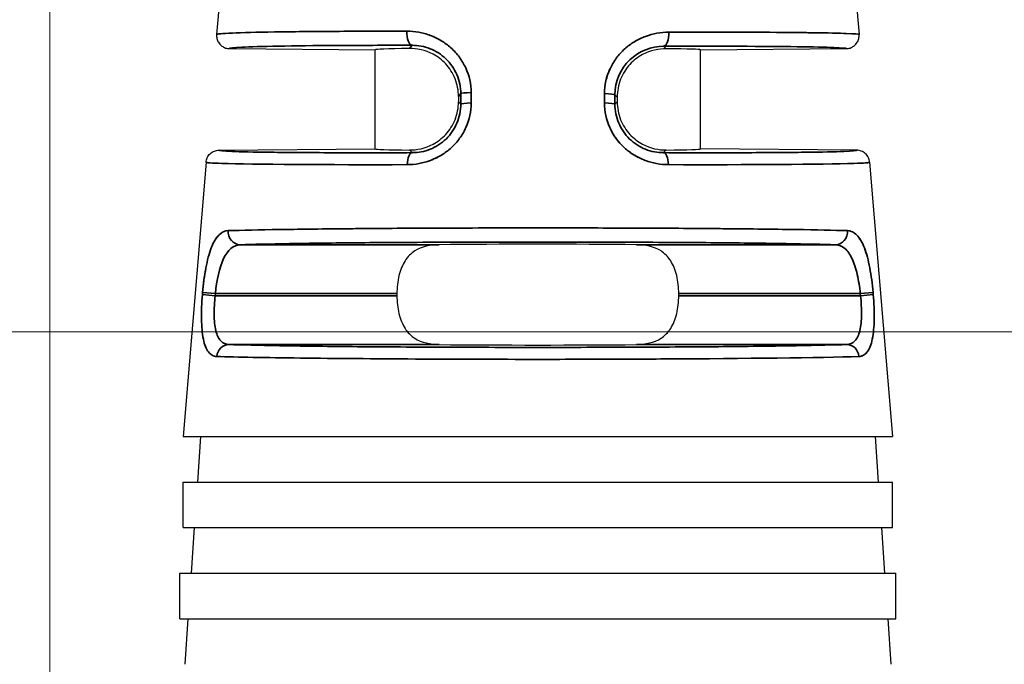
# Model space of a CAD drawing. Header units: millimetres. Extents: x 399 to 6076, y -1991 to 1602.
# Tile 42 of 256: x 4572 to 4587, y -1759 to -1749. Entities that reach past the tile are written whole.
import ezdxf

# ---------------------------------------------------------------- set-up
doc = ezdxf.new("R2010")
doc.units = ezdxf.units.MM
for name, color, linetype, lineweight in [('AM_5', 3, 'Continuous', 25), ('可見 (ISO)', 7, 'Continuous', 25), ('窄部可見 (ISO)', 7, 'Continuous', 35)]:
    doc.layers.add(name, color=color, linetype=linetype, lineweight=lineweight)
doc.styles.add('尺寸標註', font='romans.shx', dxfattribs={"bigfont": 'CHINESET.SHX'})
doc.dimstyles.new('CNS1$0', dxfattribs={"dimtxt": 2.5, "dimasz": 2.5, "dimexe": 1, "dimexo": 1, "dimgap": 1.5, "dimtad": 1, "dimtoh": 1, "dimdec": 1, "dimdsep": 46, "dimtxsty": '尺寸標註', "dimcen": 0, "dimclrd": 2, "dimclre": 2, "dimclrt": 1, "dimadec": 0, "dimazin": 2, "dimtp": 0.1, "dimtm": 0.1, "dimtfac": 0.71, "dimtdec": 1, "dimtmove": 0, "dimatfit": 0, "dimfxl": 0, "dimlwd": 13, "dimlwe": 13, "dimarcsym": 0})

# ---------------------------------------------------------------- blocks, each defined once
blk = doc.blocks.new('*D355')
at = {"layer": 'AM_5', "color": 2, "lineweight": 13}
for p, q in [((4572.085, -1763.994), (4572.085, -1694.144)), ((4689.402, -1761.29), (4689.402, -1694.144)), ((4686.902, -1695.144), (4574.585, -1695.144))]:
    blk.add_line(p, q, dxfattribs=at)
at = {"layer": 'AM_5', "color": 2}
for points in [[(4574.585, -1694.728), (4574.585, -1695.561), (4572.085, -1695.144)], [(4686.902, -1694.728), (4686.902, -1695.561), (4689.402, -1695.144)]]:
    blk.add_solid(points, dxfattribs=at)
at = {"layer": 'Defpoints', "color": 0}
for p in [(4572.085, -1695.144), (4689.402, -1762.29), (4572.085, -1764.994)]:
    blk.add_point(p, dxfattribs=at)
at = {"layer": 'AM_5', "color": 1, "insert": (4630.743, -1692.394), "char_height": 2.5, "attachment_point": 5, "style": '尺寸標註'}
blk.add_mtext('117.3', dxfattribs=at)
blk = doc.blocks.new('*D357')
at = {"layer": 'AM_5', "color": 2, "lineweight": 13}
for p, q in [((4623.303, -1754.144), (4558.987, -1754.144)), ((4559.987, -1756.644), (4559.987, -1770.194)), ((4565.975, -1772.694), (4558.987, -1772.694))]:
    blk.add_line(p, q, dxfattribs=at)
at = {"layer": 'AM_5', "color": 2}
for points in [[(4559.571, -1756.644), (4560.404, -1756.644), (4559.987, -1754.144)], [(4559.571, -1770.194), (4560.404, -1770.194), (4559.987, -1772.694)]]:
    blk.add_solid(points, dxfattribs=at)
at = {"layer": 'Defpoints', "color": 0}
for p in [(4624.303, -1754.144), (4559.987, -1772.694), (4566.975, -1772.694)]:
    blk.add_point(p, dxfattribs=at)
at = {"layer": 'AM_5', "color": 1, "insert": (4557.237, -1763.419), "char_height": 2.5, "attachment_point": 5, "rotation": 90, "style": '尺寸標註'}
blk.add_mtext('18.6', dxfattribs=at)

msp = doc.modelspace()

# ---------------------------------------------------------------- linework, layer by layer
at = {"layer": '可見 (ISO)'}
for p, q in [((4574.985, -1745.534), (4574.649, -1749.576)), ((4584.185, -1745.534), (4584.521, -1749.576)), ((4574.847, -1749.793), (4577.085, -1749.813)), ((4582.085, -1749.813), (4584.323, -1749.793)), ((4577.085, -1751.334), (4577.085, -1749.813)), ((4582.085, -1751.334), (4582.085, -1749.813)), ((4578.366, -1750.529), (4578.366, -1750.61)), ((4580.805, -1750.537), (4580.805, -1750.61)), ((4574.683, -1751.355), (4577.085, -1751.334)), ((4584.487, -1751.355), (4582.085, -1751.334)), ((4574.486, -1751.539), (4574.135, -1755.754)), ((4584.684, -1751.539), (4585.035, -1755.754)), ((4577.42, -1753.556), (4577.42, -1753.59)), ((4581.75, -1753.59), (4581.75, -1753.556)), ((4574.135, -1755.754), (4585.035, -1755.754)), ((4574.403, -1755.754), (4574.354, -1756.454)), ((4584.767, -1755.754), (4584.816, -1756.454)), ((4574.135, -1756.454), (4585.035, -1756.454)), ((4574.135, -1757.154), (4574.135, -1756.454)), ((4585.035, -1757.154), (4585.035, -1756.454)), ((4574.135, -1757.154), (4585.035, -1757.154)), ((4574.305, -1757.154), (4574.256, -1757.854)), ((4584.865, -1757.154), (4584.914, -1757.854)), ((4574.085, -1757.854), (4585.085, -1757.854)), ((4574.085, -1758.554), (4574.085, -1757.854)), ((4585.085, -1758.554), (4585.085, -1757.854)), ((4574.085, -1758.554), (4585.085, -1758.554)), ((4574.207, -1758.554), (4574.158, -1759.254)), ((4584.963, -1758.554), (4585.012, -1759.254))]:
    msp.add_line(p, q, dxfattribs=at)
for centre, major_axis, ratio, start_param, end_param in [((4579.585, -1749.834), (2.5, -0.022), 0.017454, 2.47973, 3.141745), ((4579.585, -1749.834), (2.5, 0.022), 0.013962, 6.283049, 6.945058), ((4579.585, -1751.313), (-2.5, -0.022), 0.013962, 6.283049, 6.945058), ((4579.585, -1751.313), (2.5, -0.022), 0.013962, 5.621312, 6.283322), ((4579.585, -1752.834), (2.5, 0), 0.013964, 0.920346, 2.221246), ((4579.585, -1754.313), (-2.5, 0), 0.013964, 0.920346, 2.221246)]:
    msp.add_ellipse(centre, major_axis=major_axis, ratio=ratio, start_param=start_param, end_param=end_param, dxfattribs=at)
for points, knots in [([(4574.649, -1749.576), (4574.649, -1749.577), (4574.648, -1749.589), (4574.649, -1749.616), (4574.651, -1749.626), (4574.658, -1749.657), (4574.666, -1749.677), (4574.69, -1749.718), (4574.708, -1749.738), (4574.746, -1749.766), (4574.766, -1749.777), (4574.806, -1749.79), (4574.826, -1749.793), (4574.847, -1749.793)], [0, 0, 0, 0, 0.000291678, 0.000291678, 0.000475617, 0.000475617, 0.000865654, 0.000865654, 0.001338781, 0.001338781, 0.001736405, 0.001736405, 0.002102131, 0.002102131, 0.002102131, 0.002102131]), ([(4584.323, -1749.793), (4584.344, -1749.793), (4584.364, -1749.79), (4584.404, -1749.777), (4584.424, -1749.766), (4584.462, -1749.738), (4584.48, -1749.718), (4584.504, -1749.677), (4584.512, -1749.657), (4584.521, -1749.616), (4584.523, -1749.596), (4584.521, -1749.576)], [-0.03297966, -0.03297966, -0.03297966, -0.03297966, -0.02690514, -0.02690514, -0.02030084, -0.02030084, -0.01244198, -0.01244198, -0.00596311, -0.00596311, -0.00000001, -0.00000001, -0.00000001, -0.00000001]), ([(4578.366, -1750.529), (4578.366, -1750.438), (4578.348, -1750.342), (4578.278, -1750.168), (4578.227, -1750.09), (4578.116, -1749.969), (4578.042, -1749.914), (4577.858, -1749.815), (4577.718, -1749.789), (4577.613, -1749.79)], [0.5796584, 0.5796584, 0.5796584, 0.5796584, 0.6069081, 0.6069081, 0.6341577, 0.6341577, 0.6611202, 0.6611202, 0.7119119, 0.7119119, 0.7119119, 0.7119119]), ([(4581.557, -1749.796), (4581.452, -1749.795), (4581.312, -1749.821), (4581.128, -1749.92), (4581.054, -1749.976), (4580.943, -1750.097), (4580.892, -1750.175), (4580.822, -1750.35), (4580.805, -1750.446), (4580.805, -1750.537)], [1.026939, 1.026939, 1.026939, 1.026939, 1.0777476, 1.0777476, 1.1047295, 1.1047295, 1.1319998, 1.1319998, 1.15927, 1.15927, 1.15927, 1.15927]), ([(4577.613, -1751.351), (4577.718, -1751.352), (4577.858, -1751.326), (4578.041, -1751.227), (4578.115, -1751.171), (4578.226, -1751.05), (4578.278, -1750.972), (4578.348, -1750.798), (4578.366, -1750.701), (4578.366, -1750.61)], [0.4472991, 0.4472991, 0.4472991, 0.4472991, 0.4980511, 0.4980511, 0.5249922, 0.5249922, 0.5523136, 0.5523136, 0.579635, 0.579635, 0.579635, 0.579635]), ([(4580.805, -1750.61), (4580.805, -1750.701), (4580.822, -1750.798), (4580.892, -1750.972), (4580.944, -1751.05), (4581.055, -1751.171), (4581.129, -1751.227), (4581.312, -1751.326), (4581.452, -1751.352), (4581.557, -1751.351)], [0, 0, 0, 0, 0.0273214, 0.0273214, 0.0546428, 0.0546428, 0.0815839, 0.0815839, 0.1323359, 0.1323359, 0.1323359, 0.1323359]), ([(4574.486, -1751.539), (4574.488, -1751.515), (4574.494, -1751.492), (4574.515, -1751.447), (4574.53, -1751.426), (4574.568, -1751.391), (4574.59, -1751.378), (4574.636, -1751.36), (4574.66, -1751.355), (4574.683, -1751.355)], [-0.02966708, -0.02966708, -0.02966708, -0.02966708, -0.02254998, -0.02254998, -0.01483365, -0.01483365, -0.0071175, -0.0071175, -0.00000007, -0.00000007, -0.00000007, -0.00000007]), ([(4584.684, -1751.539), (4584.682, -1751.515), (4584.676, -1751.492), (4584.655, -1751.447), (4584.64, -1751.426), (4584.602, -1751.391), (4584.58, -1751.378), (4584.534, -1751.36), (4584.51, -1751.355), (4584.487, -1751.355)], [0, 0, 0, 0, 0.00711713, 0.00711713, 0.01483349, 0.01483349, 0.02254967, 0.02254967, 0.02966712, 0.02966712, 0.02966712, 0.02966712]), ([(4578.071, -1752.807), (4577.937, -1752.808), (4577.793, -1752.837), (4577.638, -1752.937), (4577.582, -1752.994), (4577.505, -1753.115), (4577.472, -1753.194), (4577.43, -1753.369), (4577.42, -1753.465), (4577.42, -1753.556)], [1.0271092, 1.0271092, 1.0271092, 1.0271092, 1.0773536, 1.0773536, 1.1044127, 1.1044127, 1.1317666, 1.1317666, 1.1591204, 1.1591204, 1.1591204, 1.1591204]), ([(4581.75, -1753.556), (4581.75, -1753.465), (4581.74, -1753.369), (4581.698, -1753.194), (4581.666, -1753.115), (4581.588, -1752.994), (4581.532, -1752.937), (4581.377, -1752.837), (4581.234, -1752.808), (4581.099, -1752.807)], [0.5795602, 0.5795602, 0.5795602, 0.5795602, 0.606914, 0.606914, 0.6342679, 0.6342679, 0.661327, 0.661327, 0.7115715, 0.7115715, 0.7115715, 0.7115715]), ([(4577.42, -1753.59), (4577.42, -1753.682), (4577.43, -1753.778), (4577.472, -1753.953), (4577.505, -1754.031), (4577.582, -1754.153), (4577.638, -1754.21), (4577.793, -1754.31), (4577.937, -1754.338), (4578.071, -1754.34)], [0, 0, 0, 0, 0.0273538, 0.0273538, 0.0547077, 0.0547077, 0.0817668, 0.0817668, 0.1320113, 0.1320113, 0.1320113, 0.1320113]), ([(4581.099, -1754.34), (4581.234, -1754.338), (4581.377, -1754.31), (4581.532, -1754.21), (4581.588, -1754.153), (4581.666, -1754.031), (4581.698, -1753.953), (4581.74, -1753.778), (4581.75, -1753.682), (4581.75, -1753.59)], [0.447549, 0.447549, 0.447549, 0.447549, 0.4977934, 0.4977934, 0.5248525, 0.5248525, 0.5522064, 0.5522064, 0.5795602, 0.5795602, 0.5795602, 0.5795602])]:
    msp.add_open_spline(points, degree=3, knots=knots, dxfattribs=at)
at = {"layer": '窄部可見 (ISO)'}
for p, q in [((4577.613, -1749.79), (4577.652, -1749.742)), ((4581.518, -1749.757), (4581.557, -1749.796)), ((4578.401, -1750.485), (4578.366, -1750.529)), ((4578.401, -1750.645), (4578.401, -1750.485)), ((4578.56, -1750.469), (4578.56, -1750.629)), ((4580.61, -1750.629), (4580.61, -1750.485)), ((4580.769, -1750.502), (4580.769, -1750.645)), ((4580.805, -1750.537), (4580.769, -1750.502)), ((4578.366, -1750.61), (4578.401, -1750.645)), ((4580.769, -1750.645), (4580.805, -1750.61)), ((4577.655, -1751.392), (4577.613, -1751.351)), ((4581.557, -1751.351), (4581.515, -1751.392)), ((4575.01, -1752.807), (4578.071, -1752.807)), ((4581.099, -1752.807), (4584.16, -1752.807)), ((4574.431, -1753.574), (4574.434, -1753.54)), ((4574.626, -1753.59), (4574.431, -1753.574)), ((4574.629, -1753.556), (4574.434, -1753.54)), ((4574.626, -1753.59), (4574.629, -1753.556)), ((4577.42, -1753.556), (4574.629, -1753.556)), ((4584.541, -1753.556), (4581.75, -1753.556)), ((4584.541, -1753.556), (4584.736, -1753.54)), ((4584.541, -1753.556), (4584.544, -1753.59)), ((4584.544, -1753.59), (4584.739, -1753.574)), ((4584.736, -1753.54), (4584.739, -1753.574)), ((4574.626, -1753.59), (4577.42, -1753.59)), ((4581.75, -1753.59), (4584.544, -1753.59)), ((4578.071, -1754.34), (4574.836, -1754.34)), ((4584.335, -1754.34), (4581.099, -1754.34))]:
    msp.add_line(p, q, dxfattribs=at)
for centre, major_axis, ratio, start_param, end_param in [((4577.654, -1749.542), (0, -0.2), 0.408152, 4.629744, 6.264066), ((4581.516, -1749.557), (0, -0.2), 0.408157, 0.015295, 1.652802), ((4578.601, -1750.485), (-0.2, 0), 0.084952, 4.917607, 6.269172), ((4580.569, -1750.502), (0.2, 0), 0.084951, 0.014013, 1.365641), ((4578.601, -1750.645), (-0.2, 0), 0.08494, 4.916991, 6.269172), ((4580.569, -1750.645), (0.2, 0), 0.08494, 0.014013, 1.366194), ((4577.656, -1751.592), (-0.001, 0.2), 0.393168, 0.015186, 1.486691), ((4581.514, -1751.592), (0.001, 0.2), 0.393168, 4.796495, 6.267999), ((4575.01, -1752.607), (0.006, -0.2), 0.916732, 4.59998, 6.248229), ((4584.16, -1752.607), (-0.006, -0.2), 0.916732, 0.034956, 1.683206), ((4574.836, -1754.54), (0.007, 0.2), 0.922876, 0.036264, 1.518658), ((4584.335, -1754.54), (-0.007, 0.2), 0.922876, 4.764528, 6.246921)]:
    msp.add_ellipse(centre, major_axis=major_axis, ratio=ratio, start_param=start_param, end_param=end_param, dxfattribs=at)
for points, knots in [([(4574.649, -1749.576), (4574.649, -1749.576), (4574.65, -1749.575), (4574.651, -1749.574), (4574.654, -1749.573), (4574.668, -1749.569), (4574.691, -1749.566), (4574.752, -1749.56), (4574.813, -1749.557), (4575.044, -1749.547), (4575.266, -1749.541), (4575.807, -1749.533), (4576.125, -1749.53), (4576.817, -1749.526), (4577.19, -1749.525), (4577.572, -1749.525)], [0.000061, 0.000061, 0.000061, 0.000061, 0.015625, 0.015625, 0.03125, 0.0625, 0.125, 0.125, 0.25, 0.25, 0.5, 0.5, 0.75, 0.75, 1, 1, 1, 1]), ([(4577.572, -1749.525), (4577.634, -1749.525), (4577.725, -1749.534), (4577.814, -1749.554), (4577.873, -1749.57), (4577.901, -1749.579), (4577.99, -1749.612), (4578.047, -1749.639), (4578.153, -1749.703), (4578.202, -1749.739), (4578.298, -1749.826), (4578.342, -1749.873), (4578.417, -1749.976), (4578.449, -1750.03), (4578.532, -1750.21), (4578.56, -1750.336), (4578.56, -1750.469)], [0, 0, 0, 0, 0.125, 0.1875, 0.1875, 0.25, 0.25, 0.375, 0.375, 0.5, 0.5, 0.625, 0.625, 0.75, 0.75, 1, 1, 1, 1]), ([(4580.61, -1750.485), (4580.61, -1750.419), (4580.617, -1750.354), (4580.645, -1750.227), (4580.667, -1750.164), (4580.721, -1750.047), (4580.753, -1749.991), (4580.81, -1749.915), (4580.83, -1749.89), (4580.874, -1749.842), (4580.897, -1749.819), (4580.968, -1749.756), (4581.018, -1749.719), (4581.098, -1749.67), (4581.125, -1749.656), (4581.182, -1749.628), (4581.212, -1749.616), (4581.355, -1749.562), (4581.474, -1749.541), (4581.598, -1749.541)], [0, 0, 0, 0, 0.125, 0.125, 0.25, 0.25, 0.375, 0.375, 0.4375, 0.4375, 0.5, 0.5, 0.625, 0.625, 0.6875, 0.6875, 0.75, 0.75, 1, 1, 1, 1]), ([(4581.598, -1749.541), (4581.99, -1749.54), (4582.37, -1749.54), (4582.718, -1749.541), (4582.746, -1749.541), (4582.773, -1749.541), (4582.8, -1749.541), (4583.117, -1749.542), (4583.406, -1749.544), (4583.653, -1749.547), (4583.681, -1749.547), (4583.708, -1749.547), (4583.735, -1749.548), (4583.965, -1749.551), (4584.154, -1749.554), (4584.288, -1749.559), (4584.301, -1749.559), (4584.313, -1749.559), (4584.325, -1749.56), (4584.452, -1749.565), (4584.52, -1749.57), (4584.521, -1749.576)], [0, 0, 0, 0, 0.25, 0.25, 0.25, 0.269583, 0.269583, 0.269583, 0.5, 0.5, 0.5, 0.526011, 0.526011, 0.526011, 0.75, 0.75, 0.75, 0.771014, 0.771014, 0.771014, 1, 1, 1, 1]), ([(4574.847, -1749.793), (4574.847, -1749.785), (4574.911, -1749.778), (4575.035, -1749.772), (4575.163, -1749.765), (4575.354, -1749.759), (4575.601, -1749.755), (4575.849, -1749.75), (4576.152, -1749.747), (4576.499, -1749.745), (4576.845, -1749.743), (4577.235, -1749.742), (4577.652, -1749.742)], [0, 0, 0, 0, 0.245499, 0.245499, 0.245499, 0.496999, 0.496999, 0.496999, 0.7485, 0.7485, 0.7485, 1, 1, 1, 1]), ([(4577.652, -1749.742), (4577.745, -1749.742), (4577.84, -1749.759), (4577.928, -1749.794), (4578.017, -1749.829), (4578.101, -1749.882), (4578.171, -1749.949), (4578.242, -1750.017), (4578.3, -1750.1), (4578.34, -1750.192), (4578.38, -1750.283), (4578.401, -1750.384), (4578.401, -1750.485)], [0, 0, 0, 0, 0.25, 0.25, 0.25, 0.5, 0.5, 0.5, 0.75, 0.75, 0.75, 1, 1, 1, 1]), ([(4580.769, -1750.502), (4580.77, -1750.296), (4580.857, -1750.101), (4581.142, -1749.829), (4581.332, -1749.757), (4581.518, -1749.757)], [0, 0, 0, 0, 0.5, 0.5, 1, 1, 1, 1]), ([(4581.518, -1749.757), (4581.935, -1749.756), (4582.325, -1749.756), (4582.672, -1749.757), (4583.018, -1749.758), (4583.322, -1749.761), (4583.569, -1749.764), (4583.816, -1749.767), (4584.008, -1749.771), (4584.135, -1749.776), (4584.26, -1749.781), (4584.323, -1749.787), (4584.323, -1749.793)], [0, 0, 0, 0, 0.2515, 0.2515, 0.2515, 0.503001, 0.503001, 0.503001, 0.754501, 0.754501, 0.754501, 1, 1, 1, 1]), ([(4580.696, -1750.1), (4580.695, -1750.102), (4580.694, -1750.104), (4580.638, -1750.226), (4580.61, -1750.352), (4580.61, -1750.485)], [0.7460208, 0.7460208, 0.7460208, 0.7460208, 0.75, 0.75, 1, 1, 1, 1]), ([(4578.56, -1750.629), (4578.561, -1750.76), (4578.533, -1750.887), (4578.453, -1751.065), (4578.421, -1751.12), (4578.346, -1751.223), (4578.302, -1751.273), (4578.208, -1751.358), (4578.158, -1751.396), (4578.078, -1751.445), (4578.05, -1751.46), (4577.994, -1751.487), (4577.963, -1751.5), (4577.82, -1751.554), (4577.701, -1751.575), (4577.578, -1751.576)], [0, 0, 0, 0, 0.25, 0.25, 0.375, 0.375, 0.5, 0.5, 0.625, 0.625, 0.6875, 0.6875, 0.75, 0.75, 1, 1, 1, 1]), ([(4578.401, -1750.645), (4578.401, -1750.745), (4578.381, -1750.846), (4578.342, -1750.938), (4578.303, -1751.029), (4578.246, -1751.113), (4578.175, -1751.182), (4578.104, -1751.251), (4578.02, -1751.304), (4577.93, -1751.34), (4577.841, -1751.375), (4577.747, -1751.392), (4577.655, -1751.392)], [0, 0, 0, 0, 0.25, 0.25, 0.25, 0.5, 0.5, 0.5, 0.75, 0.75, 0.75, 1, 1, 1, 1]), ([(4581.592, -1751.576), (4581.531, -1751.576), (4581.47, -1751.57), (4581.381, -1751.554), (4581.351, -1751.547), (4581.293, -1751.531), (4581.265, -1751.522), (4581.175, -1751.488), (4581.118, -1751.461), (4581.011, -1751.395), (4580.962, -1751.359), (4580.818, -1751.226), (4580.743, -1751.124), (4580.636, -1750.885), (4580.609, -1750.759), (4580.61, -1750.629)], [0, 0, 0, 0, 0.125, 0.125, 0.1875, 0.1875, 0.25, 0.25, 0.375, 0.375, 0.5, 0.5, 0.75, 0.75, 1, 1, 1, 1]), ([(4580.61, -1750.629), (4580.609, -1750.76), (4580.637, -1750.887), (4580.717, -1751.065), (4580.749, -1751.12), (4580.824, -1751.223), (4580.868, -1751.273), (4580.962, -1751.358), (4581.012, -1751.396), (4581.086, -1751.441), (4581.107, -1751.453), (4581.129, -1751.464)], [0, 0, 0, 0, 0.25, 0.25, 0.375, 0.375, 0.5, 0.5, 0.625, 0.625, 0.6732156, 0.6732156, 0.6732156, 0.6732156]), ([(4581.515, -1751.392), (4581.424, -1751.392), (4581.328, -1751.375), (4581.239, -1751.34), (4581.15, -1751.304), (4581.066, -1751.25), (4580.995, -1751.182), (4580.924, -1751.113), (4580.866, -1751.029), (4580.828, -1750.937), (4580.789, -1750.845), (4580.769, -1750.745), (4580.769, -1750.645)], [0, 0, 0, 0, 0.25, 0.25, 0.25, 0.5, 0.5, 0.5, 0.75, 0.75, 0.75, 1, 1, 1, 1]), ([(4577.655, -1751.392), (4577.214, -1751.394), (4576.801, -1751.394), (4576.433, -1751.393), (4576.066, -1751.391), (4575.744, -1751.389), (4575.481, -1751.386), (4575.219, -1751.383), (4575.016, -1751.378), (4574.881, -1751.373), (4574.749, -1751.368), (4574.683, -1751.362), (4574.683, -1751.355)], [0, 0, 0, 0, 0.2515, 0.2515, 0.2515, 0.503, 0.503, 0.503, 0.7545, 0.7545, 0.7545, 1, 1, 1, 1]), ([(4577.872, -1751.532), (4577.893, -1751.526), (4577.913, -1751.519), (4577.972, -1751.497), (4578.007, -1751.482), (4578.041, -1751.464)], [0.2042751, 0.2042751, 0.2042751, 0.2042751, 0.25, 0.25, 0.3262799, 0.3262799, 0.3262799, 0.3262799]), ([(4584.487, -1751.355), (4584.487, -1751.362), (4584.421, -1751.368), (4584.289, -1751.373), (4584.154, -1751.378), (4583.951, -1751.383), (4583.689, -1751.386), (4583.426, -1751.389), (4583.104, -1751.391), (4582.737, -1751.393), (4582.369, -1751.394), (4581.956, -1751.394), (4581.515, -1751.392)], [0, 0, 0, 0, 0.2455, 0.2455, 0.2455, 0.497, 0.497, 0.497, 0.7485, 0.7485, 0.7485, 1, 1, 1, 1]), ([(4577.578, -1751.576), (4576.335, -1751.579), (4575.206, -1751.573), (4574.73, -1751.557), (4574.571, -1751.552), (4574.485, -1751.546), (4574.486, -1751.539)], [0, 0, 0, 0, 0.75, 0.75, 0.75, 1, 1, 1, 1]), ([(4584.684, -1751.539), (4584.685, -1751.546), (4584.599, -1751.552), (4584.44, -1751.557), (4583.964, -1751.573), (4582.835, -1751.579), (4581.592, -1751.576)], [0, 0, 0, 0, 0.25, 0.25, 0.25, 1, 1, 1, 1]), ([(4574.434, -1753.54), (4574.439, -1753.474), (4574.446, -1753.41), (4574.463, -1753.284), (4574.473, -1753.221), (4574.495, -1753.104), (4574.507, -1753.049), (4574.535, -1752.946), (4574.55, -1752.897), (4574.583, -1752.812), (4574.601, -1752.774), (4574.63, -1752.725), (4574.64, -1752.71), (4574.661, -1752.683), (4574.672, -1752.67), (4574.726, -1752.615), (4574.774, -1752.592), (4574.828, -1752.59)], [0, 0, 0, 0, 0.125, 0.125, 0.25, 0.25, 0.375, 0.375, 0.5, 0.5, 0.625, 0.625, 0.6875, 0.6875, 0.75, 0.75, 1, 1, 1, 1]), ([(4574.696, -1752.646), (4574.691, -1752.65), (4574.687, -1752.654), (4574.667, -1752.675), (4574.652, -1752.692), (4574.639, -1752.713)], [0.224464, 0.224464, 0.224464, 0.224464, 0.25, 0.25, 0.3353831, 0.3353831, 0.3353831, 0.3353831]), ([(4574.828, -1752.59), (4575.033, -1752.584), (4575.304, -1752.578), (4575.619, -1752.573), (4575.65, -1752.573), (4575.683, -1752.572), (4575.715, -1752.572), (4576.025, -1752.567), (4576.373, -1752.563), (4576.741, -1752.56), (4576.796, -1752.56), (4576.851, -1752.559), (4576.907, -1752.559), (4577.292, -1752.555), (4577.696, -1752.553), (4578.101, -1752.551), (4578.149, -1752.551), (4578.196, -1752.551), (4578.243, -1752.551), (4578.697, -1752.549), (4579.151, -1752.548), (4579.588, -1752.548), (4580.024, -1752.548), (4580.477, -1752.549), (4580.93, -1752.551), (4580.977, -1752.551), (4581.023, -1752.551), (4581.069, -1752.551), (4581.475, -1752.553), (4581.88, -1752.555), (4582.265, -1752.559), (4582.32, -1752.559), (4582.375, -1752.56), (4582.429, -1752.56), (4582.798, -1752.563), (4583.146, -1752.567), (4583.456, -1752.572), (4583.488, -1752.572), (4583.52, -1752.573), (4583.551, -1752.573), (4583.866, -1752.578), (4584.137, -1752.584), (4584.342, -1752.59)], [0, 0, 0, 0, 0.113583, 0.113583, 0.113583, 0.125, 0.125, 0.125, 0.233788, 0.233788, 0.233788, 0.25, 0.25, 0.25, 0.361916, 0.361916, 0.361916, 0.375, 0.375, 0.375, 0.5, 0.5, 0.5, 0.625, 0.625, 0.625, 0.637758, 0.637758, 0.637758, 0.75, 0.75, 0.75, 0.766016, 0.766016, 0.766016, 0.875, 0.875, 0.875, 0.886328, 0.886328, 0.886328, 1, 1, 1, 1]), ([(4584.342, -1752.59), (4584.369, -1752.591), (4584.395, -1752.597), (4584.443, -1752.62), (4584.465, -1752.636), (4584.51, -1752.682), (4584.531, -1752.71), (4584.569, -1752.775), (4584.587, -1752.811), (4584.621, -1752.899), (4584.636, -1752.947), (4584.663, -1753.049), (4584.675, -1753.103), (4584.709, -1753.283), (4584.725, -1753.408), (4584.736, -1753.54)], [0, 0, 0, 0, 0.125, 0.125, 0.25, 0.25, 0.375, 0.375, 0.5, 0.5, 0.625, 0.625, 0.75, 0.75, 1, 1, 1, 1]), ([(4574.629, -1753.556), (4574.651, -1753.352), (4574.692, -1753.158), (4574.82, -1752.883), (4574.908, -1752.809), (4575.01, -1752.807)], [0, 0, 0, 0, 0.5, 0.5, 1, 1, 1, 1]), ([(4575.01, -1752.807), (4575.203, -1752.8), (4575.46, -1752.795), (4576.082, -1752.784), (4576.447, -1752.78), (4577.254, -1752.772), (4577.696, -1752.77), (4578.62, -1752.766), (4579.103, -1752.765), (4580.067, -1752.765), (4580.55, -1752.766), (4581.474, -1752.77), (4581.916, -1752.772), (4582.723, -1752.78), (4583.088, -1752.784), (4583.71, -1752.795), (4583.967, -1752.8), (4584.16, -1752.807)], [0, 0, 0, 0, 0.125, 0.125, 0.25, 0.25, 0.375, 0.375, 0.5, 0.5, 0.625, 0.625, 0.75, 0.75, 0.875, 0.875, 1, 1, 1, 1]), ([(4584.16, -1752.807), (4584.211, -1752.808), (4584.259, -1752.827), (4584.302, -1752.863), (4584.344, -1752.899), (4584.382, -1752.953), (4584.414, -1753.021), (4584.446, -1753.089), (4584.472, -1753.172), (4584.493, -1753.264), (4584.515, -1753.356), (4584.531, -1753.456), (4584.541, -1753.556)], [0, 0, 0, 0, 0.25, 0.25, 0.25, 0.5, 0.5, 0.5, 0.75, 0.75, 0.75, 1, 1, 1, 1]), ([(4584.689, -1753.179), (4584.688, -1753.174), (4584.687, -1753.168), (4584.675, -1753.104), (4584.663, -1753.049), (4584.636, -1752.946), (4584.62, -1752.897), (4584.587, -1752.812), (4584.569, -1752.774), (4584.544, -1752.732), (4584.538, -1752.722), (4584.532, -1752.713)], [0.2380254, 0.2380254, 0.2380254, 0.2380254, 0.25, 0.25, 0.375, 0.375, 0.5, 0.5, 0.625, 0.625, 0.6640596, 0.6640596, 0.6640596, 0.6640596]), ([(4574.652, -1754.524), (4574.626, -1754.523), (4574.603, -1754.517), (4574.571, -1754.5), (4574.561, -1754.492), (4574.542, -1754.476), (4574.533, -1754.466), (4574.506, -1754.432), (4574.49, -1754.404), (4574.464, -1754.338), (4574.454, -1754.301), (4574.427, -1754.168), (4574.418, -1754.066), (4574.414, -1753.828), (4574.42, -1753.703), (4574.431, -1753.574)], [0, 0, 0, 0, 0.125, 0.125, 0.1875, 0.1875, 0.25, 0.25, 0.375, 0.375, 0.5, 0.5, 0.75, 0.75, 1, 1, 1, 1]), ([(4584.739, -1753.574), (4584.75, -1753.704), (4584.756, -1753.83), (4584.753, -1754.007), (4584.75, -1754.062), (4584.741, -1754.165), (4584.734, -1754.214), (4584.716, -1754.3), (4584.706, -1754.338), (4584.686, -1754.388), (4584.679, -1754.403), (4584.663, -1754.431), (4584.655, -1754.444), (4584.612, -1754.499), (4584.569, -1754.522), (4584.518, -1754.524)], [0, 0, 0, 0, 0.25, 0.25, 0.375, 0.375, 0.5, 0.5, 0.625, 0.625, 0.6875, 0.6875, 0.75, 0.75, 1, 1, 1, 1]), ([(4574.836, -1754.34), (4574.787, -1754.339), (4574.744, -1754.32), (4574.711, -1754.284), (4574.677, -1754.248), (4574.652, -1754.193), (4574.636, -1754.125), (4574.62, -1754.056), (4574.612, -1753.972), (4574.611, -1753.88), (4574.61, -1753.789), (4574.615, -1753.689), (4574.626, -1753.59)], [0, 0, 0, 0, 0.25, 0.25, 0.25, 0.5, 0.5, 0.5, 0.75, 0.75, 0.75, 1, 1, 1, 1]), ([(4584.544, -1753.59), (4584.555, -1753.69), (4584.561, -1753.79), (4584.559, -1753.881), (4584.558, -1753.972), (4584.55, -1754.056), (4584.534, -1754.125), (4584.518, -1754.194), (4584.493, -1754.248), (4584.459, -1754.284), (4584.425, -1754.321), (4584.383, -1754.339), (4584.335, -1754.34)], [0, 0, 0, 0, 0.25, 0.25, 0.25, 0.5, 0.5, 0.5, 0.75, 0.75, 0.75, 1, 1, 1, 1]), ([(4574.494, -1754.409), (4574.496, -1754.411), (4574.497, -1754.414), (4574.501, -1754.42), (4574.503, -1754.424), (4574.505, -1754.427)], [0.67507453, 0.67507453, 0.67507453, 0.67507453, 0.6875, 0.6875, 0.70282757, 0.70282757, 0.70282757, 0.70282757]), ([(4584.335, -1754.34), (4584.14, -1754.347), (4583.878, -1754.353), (4583.236, -1754.364), (4582.858, -1754.369), (4582.019, -1754.376), (4581.558, -1754.379), (4580.593, -1754.383), (4580.089, -1754.384), (4579.081, -1754.384), (4578.577, -1754.383), (4577.612, -1754.379), (4577.151, -1754.376), (4576.312, -1754.369), (4575.934, -1754.364), (4575.293, -1754.353), (4575.03, -1754.347), (4574.836, -1754.34)], [0, 0, 0, 0, 0.125, 0.125, 0.25, 0.25, 0.375, 0.375, 0.5, 0.5, 0.625, 0.625, 0.75, 0.75, 0.875, 0.875, 1, 1, 1, 1]), ([(4584.518, -1754.524), (4584.544, -1754.523), (4584.567, -1754.517), (4584.599, -1754.5), (4584.609, -1754.492), (4584.629, -1754.476), (4584.637, -1754.466), (4584.657, -1754.441), (4584.667, -1754.426), (4584.676, -1754.409)], [0, 0, 0, 0, 0.125, 0.125, 0.1875, 0.1875, 0.25, 0.25, 0.324412, 0.324412, 0.324412, 0.324412]), ([(4584.518, -1754.524), (4583.924, -1754.543), (4582.762, -1754.556), (4581.546, -1754.562), (4581.358, -1754.564), (4581.168, -1754.564), (4580.979, -1754.565), (4580.507, -1754.567), (4580.034, -1754.568), (4579.581, -1754.568), (4578.37, -1754.568), (4577.006, -1754.561), (4575.938, -1754.548), (4575.407, -1754.542), (4574.955, -1754.533), (4574.652, -1754.524)], [0, 0, 0, 0, 0.324773, 0.324773, 0.324773, 0.375, 0.375, 0.375, 0.5, 0.5, 0.5, 0.834128, 0.834128, 0.834128, 1, 1, 1, 1])]:
    msp.add_open_spline(points, degree=3, knots=knots, dxfattribs=at)
msp.add_open_spline([(4574.481, -1753.179), (4574.46, -1753.294), (4574.444, -1753.414), (4574.434, -1753.54)], degree=3, dxfattribs=at)

# ---------------------------------------------------------------- dimensions: what is measured, and where the dimension line sits
at = {"layer": 'AM_5'}
dim = msp.add_linear_dim(base=(4572.085, -1695.144), p1=(4689.402, -1762.29), p2=(4572.085, -1764.994), dimstyle='CNS1$0', override={"dimfxl": 4, "dimarcsym": 1}, dxfattribs=at)
dim.commit()
dim.dimension.update_dxf_attribs({"geometry": '*D355', "text_midpoint": (4630.743, -1692.394)})
dim = msp.add_linear_dim(base=(4559.98719134, -1772.694231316), p1=(4624.303201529, -1754.144231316), p2=(4566.975039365, -1772.694231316), angle=90, dimstyle='CNS1$0', override={"dimfxl": 4, "dimarcsym": 1}, dxfattribs=at)
dim.commit()
dim.dimension.update_dxf_attribs({"geometry": '*D357', "text_midpoint": (4557.23719134, -1763.419231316)})

doc.saveas('drawing.dxf')
